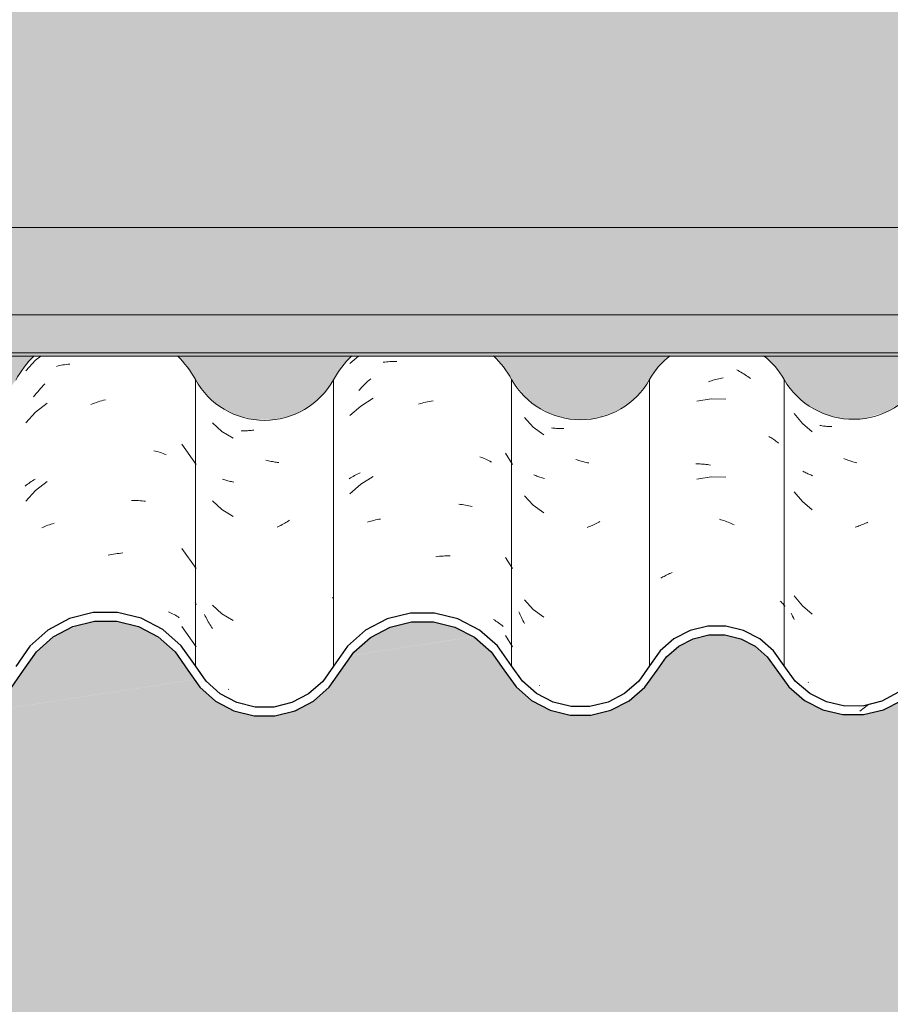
# Model space of a CAD drawing. Header units: metres. Extents: x 9.7 to 43.6, y -0.5 to 5.6.
# Tile 52 of 154: x 14.774 to 15.277, y 3.214 to 3.784. Entities that reach past the tile are written whole.
import ezdxf

# ---------------------------------------------------------------- set-up
doc = ezdxf.new("R2010")
doc.units = ezdxf.units.M
for name, color, linetype, lineweight in [('A-GLAZ-CWMG', 7, 'Continuous', 5), ('A-ROOF-OTLN', 7, 'Continuous', 5), ('A-ROOF-PATT', 7, 'Continuous', 5), ('A-WALL-PATT', 7, 'Continuous', 5), ('I-WALL', 7, 'Continuous', 5)]:
    doc.layers.add(name, color=color, linetype=linetype, lineweight=lineweight)

# ---------------------------------------------------------------- blocks, each defined once
blk = doc.blocks.new('FP_71-A')
at = {"layer": 'A-GLAZ-CWMG', "color": 9, "true_color": 0xc0c0c0}
for p, q in [((14.78571, 3.58917), (14.78276, 3.58682)), ((14.78276, 3.58682), (14.77699, 3.58071)), ((14.79477, 3.58326), (14.79571, 3.58349)), ((14.79571, 3.58349), (14.79665, 3.5837)), ((14.79665, 3.5837), (14.7976, 3.58389)), ((14.7976, 3.58389), (14.79856, 3.58406)), ((14.79856, 3.58406), (14.79952, 3.58422)), ((14.79952, 3.58422), (14.8005, 3.58436)), ((14.8005, 3.58436), (14.80148, 3.58448)), ((14.80148, 3.58448), (14.80246, 3.58459)), ((14.78636, 3.5713), (14.7872, 3.57221)), ((14.7872, 3.57221), (14.78805, 3.57311)), ((14.7816, 3.56554), (14.78237, 3.56653)), ((14.78237, 3.56653), (14.78314, 3.56751)), ((14.78314, 3.56751), (14.78393, 3.56848)), ((14.78393, 3.56848), (14.78473, 3.56944)), ((14.78473, 3.56944), (14.78554, 3.57038)), ((14.78554, 3.57038), (14.78636, 3.5713)), ((14.78935, 3.56192), (14.78276, 3.55668)), ((14.81469, 3.56119), (14.81574, 3.5616)), ((14.81574, 3.5616), (14.81679, 3.56199)), ((14.81679, 3.56199), (14.81784, 3.56237)), ((14.81784, 3.56237), (14.8189, 3.56272)), ((14.8189, 3.56272), (14.81995, 3.56306)), ((14.81995, 3.56306), (14.82101, 3.56338)), ((14.82101, 3.56338), (14.82207, 3.56368)), ((14.82207, 3.56368), (14.82312, 3.56396)), ((14.78276, 3.55668), (14.77699, 3.55056)), ((14.87573, 3.52654), (14.86734, 3.53819)), ((14.8511, 3.53444), (14.85203, 3.53421)), ((14.85203, 3.53421), (14.85295, 3.53397)), ((14.85295, 3.53397), (14.85387, 3.53371)), ((14.85387, 3.53371), (14.85477, 3.53344)), ((14.85477, 3.53344), (14.85566, 3.53315)), ((14.85566, 3.53315), (14.85655, 3.53284)), ((14.85655, 3.53284), (14.85742, 3.53252)), ((14.85742, 3.53252), (14.85828, 3.53218)), ((14.77734, 3.51452), (14.77802, 3.51505)), ((14.77802, 3.51505), (14.77872, 3.51557)), ((14.77872, 3.51557), (14.77942, 3.51608)), ((14.77942, 3.51608), (14.78015, 3.51658)), ((14.78015, 3.51658), (14.78088, 3.51706)), ((14.78088, 3.51706), (14.78163, 3.51753)), ((14.78163, 3.51753), (14.78239, 3.51799)), ((14.78935, 3.51671), (14.78276, 3.51146)), ((14.77668, 3.51398), (14.77734, 3.51452)), ((14.78276, 3.51146), (14.77699, 3.50535)), ((14.83831, 3.50569), (14.83933, 3.50569)), ((14.83933, 3.50569), (14.84035, 3.50567)), ((14.84035, 3.50567), (14.84136, 3.50563)), ((14.84136, 3.50563), (14.84236, 3.50558)), ((14.84236, 3.50558), (14.84336, 3.5055)), ((14.84336, 3.5055), (14.84436, 3.50541)), ((14.84436, 3.50541), (14.84534, 3.5053)), ((14.84534, 3.5053), (14.84632, 3.50518)), ((14.79247, 3.4922), (14.79338, 3.49247)), ((14.78639, 3.48991), (14.78722, 3.49029)), ((14.78722, 3.49029), (14.78807, 3.49064)), ((14.78807, 3.49064), (14.78893, 3.49099)), ((14.78893, 3.49099), (14.7898, 3.49131)), ((14.7898, 3.49131), (14.79068, 3.49162)), ((14.79068, 3.49162), (14.79157, 3.49192)), ((14.79157, 3.49192), (14.79247, 3.4922)), ((14.83105, 3.47506), (14.8321, 3.47519)), ((14.8321, 3.47519), (14.83314, 3.47529)), ((14.87573, 3.46626), (14.86734, 3.4779)), ((14.82472, 3.47393), (14.82578, 3.47416)), ((14.82578, 3.47416), (14.82684, 3.47438)), ((14.82684, 3.47438), (14.82789, 3.47458)), ((14.82789, 3.47458), (14.82895, 3.47476)), ((14.82895, 3.47476), (14.83, 3.47492)), ((14.83, 3.47492), (14.83105, 3.47506)), ((14.87512, 3.44675), (14.87543, 3.44605)), ((14.85957, 3.44122), (14.8604, 3.44084)), ((14.87543, 3.44605), (14.87573, 3.44535)), ((14.8604, 3.44084), (14.86122, 3.44045)), ((14.86122, 3.44045), (14.86203, 3.44005)), ((14.86203, 3.44005), (14.86283, 3.43963)), ((14.86283, 3.43963), (14.86362, 3.4392)), ((14.86362, 3.4392), (14.86439, 3.43876)), ((14.86439, 3.43876), (14.86515, 3.4383)), ((14.86515, 3.4383), (14.8659, 3.43783)), ((14.87573, 3.42104), (14.86734, 3.43269))]:
    blk.add_line(p, q, dxfattribs=at)
blk = doc.blocks.new('FP_72-A')
at = {"layer": 'A-GLAZ-CWMG', "color": 9, "true_color": 0xc0c0c0}
for p, q in [((14.88506, 3.55062), (14.89059, 3.54561)), ((14.89059, 3.54561), (14.89697, 3.54169)), ((14.9024, 3.546), (14.90169, 3.54603)), ((14.90311, 3.54599), (14.9024, 3.546)), ((14.90383, 3.54599), (14.90311, 3.54599)), ((14.90456, 3.546), (14.90383, 3.54599)), ((14.90528, 3.54603), (14.90456, 3.546)), ((14.90601, 3.54607), (14.90528, 3.54603)), ((14.90675, 3.54613), (14.90601, 3.54607)), ((14.90748, 3.54619), (14.90675, 3.54613)), ((14.90822, 3.54627), (14.90748, 3.54619)), ((14.90897, 3.54637), (14.90822, 3.54627)), ((14.91677, 3.52875), (14.91602, 3.52894)), ((14.91753, 3.52857), (14.91677, 3.52875)), ((14.91828, 3.5284), (14.91753, 3.52857)), ((14.91902, 3.52825), (14.91828, 3.5284)), ((14.91977, 3.52811), (14.91902, 3.52825)), ((14.92052, 3.52799), (14.91977, 3.52811)), ((14.92126, 3.52788), (14.92052, 3.52799)), ((14.922, 3.52778), (14.92126, 3.52788)), ((14.92274, 3.52769), (14.922, 3.52778)), ((14.92348, 3.52762), (14.92274, 3.52769)), ((14.89156, 3.51781), (14.89095, 3.51803)), ((14.89217, 3.51759), (14.89156, 3.51781)), ((14.8928, 3.5174), (14.89217, 3.51759)), ((14.89343, 3.51721), (14.8928, 3.5174)), ((14.89407, 3.51703), (14.89343, 3.51721)), ((14.89471, 3.51687), (14.89407, 3.51703)), ((14.89537, 3.51671), (14.89471, 3.51687)), ((14.89602, 3.51657), (14.89537, 3.51671)), ((14.89669, 3.51644), (14.89602, 3.51657)), ((14.89736, 3.51633), (14.89669, 3.51644)), ((14.88506, 3.50541), (14.89059, 3.5004)), ((14.89059, 3.5004), (14.89697, 3.49647)), ((14.92691, 3.4925), (14.92618, 3.49208)), ((14.92762, 3.49293), (14.92691, 3.4925)), ((14.92834, 3.49338), (14.92762, 3.49293)), ((14.92905, 3.49384), (14.92834, 3.49338)), ((14.92975, 3.49432), (14.92905, 3.49384)), ((14.92326, 3.49052), (14.92252, 3.49017)), ((14.924, 3.49089), (14.92326, 3.49052)), ((14.92473, 3.49127), (14.924, 3.49089)), ((14.92546, 3.49167), (14.92473, 3.49127)), ((14.92618, 3.49208), (14.92546, 3.49167)), ((14.88506, 3.44512), (14.89059, 3.44011)), ((14.88095, 3.43877), (14.88055, 3.43962)), ((14.88136, 3.43794), (14.88095, 3.43877)), ((14.88179, 3.43711), (14.88136, 3.43794)), ((14.88222, 3.43628), (14.88179, 3.43711)), ((14.88267, 3.43547), (14.88222, 3.43628)), ((14.88312, 3.43467), (14.88267, 3.43547)), ((14.89059, 3.44011), (14.89697, 3.43619)), ((14.88359, 3.43387), (14.88312, 3.43467)), ((14.88407, 3.43308), (14.88359, 3.43387)), ((14.88456, 3.4323), (14.88407, 3.43308)), ((14.88506, 3.43153), (14.88456, 3.4323)), ((14.89448, 3.39635), (14.89411, 3.39645))]:
    blk.add_line(p, q, dxfattribs=at)
blk = doc.blocks.new('FP_73-A')
at = {"layer": 'A-GLAZ-CWMG', "color": 9, "true_color": 0xc0c0c0}
for p, q in [((14.96953, 3.58917), (14.96459, 3.58489)), ((14.98379, 3.58559), (14.98477, 3.58571)), ((14.98477, 3.58571), (14.98575, 3.58582)), ((14.98575, 3.58582), (14.98675, 3.58592)), ((14.98675, 3.58592), (14.98774, 3.58599)), ((14.98774, 3.58599), (14.98875, 3.58605)), ((14.98875, 3.58605), (14.98976, 3.58609)), ((14.98976, 3.58609), (14.99078, 3.58611)), ((14.99078, 3.58611), (14.9918, 3.58611)), ((14.97222, 3.57194), (14.97309, 3.57281)), ((14.97309, 3.57281), (14.97397, 3.57366)), ((14.97397, 3.57366), (14.97485, 3.5745)), ((14.97485, 3.5745), (14.97575, 3.57533)), ((14.97575, 3.57533), (14.97666, 3.57613)), ((14.96969, 3.56924), (14.97053, 3.57015)), ((14.97053, 3.57015), (14.97137, 3.57105)), ((14.97137, 3.57105), (14.97222, 3.57194)), ((14.97805, 3.56481), (14.97095, 3.56025)), ((15.00429, 3.56143), (15.00534, 3.56174)), ((15.00534, 3.56174), (15.0064, 3.56202)), ((15.0064, 3.56202), (15.00746, 3.56229)), ((15.00746, 3.56229), (15.00852, 3.56253)), ((15.00852, 3.56253), (15.00958, 3.56276)), ((15.00958, 3.56276), (15.01063, 3.56297)), ((15.01063, 3.56297), (15.01169, 3.56316)), ((15.01169, 3.56316), (15.01274, 3.56333)), ((14.97095, 3.56025), (14.96459, 3.55475)), ((15.05872, 3.52654), (15.0546, 3.53297)), ((15.03982, 3.5309), (15.04069, 3.53057)), ((15.04069, 3.53057), (15.04156, 3.53023)), ((15.04156, 3.53023), (15.04241, 3.52988)), ((15.04241, 3.52988), (15.04325, 3.52951)), ((15.04325, 3.52951), (15.04407, 3.52913)), ((15.04407, 3.52913), (15.04489, 3.52873)), ((15.04489, 3.52873), (15.04569, 3.52832)), ((15.04569, 3.52832), (15.04648, 3.52789)), ((14.96809, 3.52043), (14.9689, 3.52083)), ((14.9689, 3.52083), (14.96972, 3.52122)), ((14.96972, 3.52122), (14.97056, 3.5216)), ((14.96424, 3.51819), (14.96498, 3.51867)), ((14.97095, 3.51504), (14.96459, 3.50953)), ((14.96498, 3.51867), (14.96574, 3.51913)), ((14.96574, 3.51913), (14.96651, 3.51957)), ((14.96651, 3.51957), (14.9673, 3.52001)), ((14.9673, 3.52001), (14.96809, 3.52043)), ((14.97805, 3.5196), (14.97095, 3.51504)), ((15.02764, 3.50348), (15.02862, 3.50337)), ((15.02862, 3.50337), (15.0296, 3.50325)), ((15.0296, 3.50325), (15.03057, 3.5031)), ((15.03057, 3.5031), (15.03154, 3.50294)), ((15.03154, 3.50294), (15.0325, 3.50276)), ((15.0325, 3.50276), (15.03344, 3.50257)), ((15.03344, 3.50257), (15.03438, 3.50236)), ((15.03438, 3.50236), (15.03532, 3.50213)), ((14.97488, 3.49311), (14.97578, 3.4934)), ((14.97578, 3.4934), (14.97669, 3.49367)), ((14.97669, 3.49367), (14.9776, 3.49392)), ((14.9776, 3.49392), (14.97853, 3.49415)), ((14.97853, 3.49415), (14.97946, 3.49437)), ((14.97946, 3.49437), (14.98041, 3.49458)), ((14.98041, 3.49458), (14.98136, 3.49476)), ((14.98136, 3.49476), (14.98232, 3.49493)), ((15.01433, 3.47313), (15.01538, 3.47325)), ((15.01538, 3.47325), (15.01642, 3.47336)), ((15.01642, 3.47336), (15.01746, 3.47345)), ((15.01746, 3.47345), (15.0185, 3.47352)), ((15.0185, 3.47352), (15.01954, 3.47357)), ((15.01954, 3.47357), (15.02057, 3.47361)), ((15.02057, 3.47361), (15.0216, 3.47362)), ((15.0216, 3.47362), (15.02262, 3.47362)), ((15.05872, 3.46626), (15.0546, 3.47268)), ((14.95462, 3.44914), (14.95507, 3.4497)), ((15.04765, 3.4368), (15.04841, 3.43634)), ((15.04841, 3.43634), (15.04916, 3.43586)), ((15.04916, 3.43586), (15.04989, 3.43538)), ((15.04989, 3.43538), (15.05061, 3.43488)), ((15.05061, 3.43488), (15.05131, 3.43436)), ((15.05131, 3.43436), (15.052, 3.43384)), ((15.052, 3.43384), (15.05268, 3.4333)), ((15.05268, 3.4333), (15.05334, 3.43276)), ((15.05872, 3.42105), (15.0546, 3.42747))]:
    blk.add_line(p, q, dxfattribs=at)
blk = doc.blocks.new('FP_74-A')
at = {"layer": 'A-GLAZ-CWMG', "color": 9, "true_color": 0xc0c0c0}
for p, q in [((15.06566, 3.55361), (15.07075, 3.54815)), ((15.07075, 3.54815), (15.07676, 3.54371)), ((15.08199, 3.54757), (15.0813, 3.54765)), ((15.08268, 3.5475), (15.08199, 3.54757)), ((15.08338, 3.54744), (15.08268, 3.5475)), ((15.08408, 3.54739), (15.08338, 3.54744)), ((15.08479, 3.54736), (15.08408, 3.54739)), ((15.0855, 3.54734), (15.08479, 3.54736)), ((15.08622, 3.54733), (15.0855, 3.54734)), ((15.08694, 3.54734), (15.08622, 3.54733)), ((15.08767, 3.54735), (15.08694, 3.54734)), ((15.0884, 3.54739), (15.08767, 3.54735)), ((15.09614, 3.5291), (15.09539, 3.52936)), ((15.09689, 3.52885), (15.09614, 3.5291)), ((15.09764, 3.52862), (15.09689, 3.52885)), ((15.0984, 3.52841), (15.09764, 3.52862)), ((15.09915, 3.5282), (15.0984, 3.52841)), ((15.0999, 3.52801), (15.09915, 3.5282)), ((15.10065, 3.52784), (15.0999, 3.52801)), ((15.1014, 3.52767), (15.10065, 3.52784)), ((15.10215, 3.52752), (15.1014, 3.52767)), ((15.1029, 3.52739), (15.10215, 3.52752)), ((15.07165, 3.52027), (15.07108, 3.52054)), ((15.07223, 3.52001), (15.07165, 3.52027)), ((15.07281, 3.51976), (15.07223, 3.52001)), ((15.07341, 3.51952), (15.07281, 3.51976)), ((15.07401, 3.51929), (15.07341, 3.51952)), ((15.07462, 3.51907), (15.07401, 3.51929)), ((15.07524, 3.51887), (15.07462, 3.51907)), ((15.07587, 3.51867), (15.07524, 3.51887)), ((15.0765, 3.51849), (15.07587, 3.51867)), ((15.07714, 3.51831), (15.0765, 3.51849)), ((15.06566, 3.5084), (15.07075, 3.50294)), ((15.07075, 3.50294), (15.07676, 3.4985)), ((15.10712, 3.49234), (15.10639, 3.49196)), ((15.10785, 3.49272), (15.10712, 3.49234)), ((15.10858, 3.49312), (15.10785, 3.49272)), ((15.10931, 3.49353), (15.10858, 3.49312)), ((15.10267, 3.49031), (15.10193, 3.49001)), ((15.10342, 3.49061), (15.10267, 3.49031)), ((15.10417, 3.49093), (15.10342, 3.49061)), ((15.10491, 3.49126), (15.10417, 3.49093)), ((15.10565, 3.49161), (15.10491, 3.49126)), ((15.10639, 3.49196), (15.10565, 3.49161)), ((15.06566, 3.44811), (15.07075, 3.44265)), ((15.0627, 3.44043), (15.06232, 3.44131)), ((15.07075, 3.44265), (15.07676, 3.43821)), ((15.06308, 3.43957), (15.0627, 3.44043)), ((15.06348, 3.43871), (15.06308, 3.43957)), ((15.06389, 3.43785), (15.06348, 3.43871)), ((15.06432, 3.43701), (15.06389, 3.43785)), ((15.06475, 3.43617), (15.06432, 3.43701)), ((15.0652, 3.43534), (15.06475, 3.43617)), ((15.06566, 3.43452), (15.0652, 3.43534)), ((15.07441, 3.39858), (15.07419, 3.39865))]:
    blk.add_line(p, q, dxfattribs=at)
blk = doc.blocks.new('FP_75-A')
at = {"layer": 'A-GLAZ-CWMG', "color": 9, "true_color": 0xc0c0c0}
for p, q in [((15.18848, 3.58121), (15.1893, 3.58077)), ((15.1893, 3.58077), (15.19011, 3.58032)), ((15.19011, 3.58032), (15.19092, 3.57985)), ((15.19092, 3.57985), (15.19172, 3.57937)), ((15.19172, 3.57937), (15.19252, 3.57887)), ((15.19252, 3.57887), (15.19332, 3.57836)), ((15.19332, 3.57836), (15.19411, 3.57783)), ((15.19411, 3.57783), (15.19489, 3.57729)), ((15.17212, 3.57434), (15.17296, 3.57464)), ((15.17296, 3.57464), (15.17381, 3.57492)), ((15.17381, 3.57492), (15.17466, 3.57519)), ((15.17466, 3.57519), (15.17551, 3.57544)), ((15.17551, 3.57544), (15.17636, 3.57568)), ((15.17636, 3.57568), (15.1772, 3.5759)), ((15.1772, 3.5759), (15.17805, 3.5761)), ((15.17805, 3.5761), (15.1789, 3.57629)), ((15.1789, 3.57629), (15.17975, 3.57646)), ((15.17975, 3.57646), (15.1806, 3.57662)), ((15.19489, 3.57729), (15.19567, 3.57674)), ((15.19567, 3.57674), (15.19644, 3.57617)), ((15.17372, 3.56454), (15.16535, 3.56314)), ((15.18219, 3.56436), (15.17372, 3.56454)), ((15.20696, 3.54273), (15.20759, 3.54238)), ((15.20759, 3.54238), (15.20821, 3.54202)), ((15.20821, 3.54202), (15.20882, 3.54164)), ((15.20882, 3.54164), (15.20941, 3.54126)), ((15.20941, 3.54126), (15.21, 3.54087)), ((15.21, 3.54087), (15.21057, 3.54046)), ((15.21057, 3.54046), (15.21113, 3.54005)), ((15.21113, 3.54005), (15.21168, 3.53962)), ((15.21168, 3.53962), (15.21221, 3.53918)), ((15.21221, 3.53918), (15.21273, 3.53874)), ((15.16487, 3.52681), (15.16569, 3.52681)), ((15.16569, 3.52681), (15.16651, 3.5268)), ((15.16651, 3.5268), (15.16734, 3.52677)), ((15.16734, 3.52677), (15.16817, 3.52673)), ((15.16817, 3.52673), (15.16901, 3.52667)), ((15.16901, 3.52667), (15.16984, 3.5266)), ((15.16984, 3.5266), (15.17068, 3.52651)), ((15.17068, 3.52651), (15.17153, 3.5264)), ((15.17153, 3.5264), (15.17237, 3.52628)), ((15.17237, 3.52628), (15.17322, 3.52614)), ((15.17372, 3.51932), (15.16535, 3.51793)), ((15.18219, 3.51914), (15.17372, 3.51932)), ((15.17851, 3.49479), (15.17936, 3.49454)), ((15.17936, 3.49454), (15.1802, 3.49427)), ((15.1802, 3.49427), (15.18105, 3.49399)), ((15.18105, 3.49399), (15.1819, 3.49369)), ((15.1819, 3.49369), (15.18274, 3.49337)), ((15.18274, 3.49337), (15.18358, 3.49304)), ((15.18358, 3.49304), (15.18442, 3.4927)), ((15.18442, 3.4927), (15.18526, 3.49234)), ((15.18526, 3.49234), (15.18609, 3.49196)), ((15.18609, 3.49196), (15.18692, 3.49157)), ((15.15034, 3.46365), (15.15103, 3.46393)), ((15.14459, 3.46063), (15.14519, 3.46101)), ((15.14519, 3.46101), (15.1458, 3.46138)), ((15.1458, 3.46138), (15.14642, 3.46174)), ((15.14642, 3.46174), (15.14704, 3.46209)), ((15.14704, 3.46209), (15.14768, 3.46243)), ((15.14768, 3.46243), (15.14833, 3.46275)), ((15.14833, 3.46275), (15.14899, 3.46307)), ((15.14899, 3.46307), (15.14966, 3.46337)), ((15.14966, 3.46337), (15.15034, 3.46365)), ((15.21369, 3.44744), (15.21418, 3.44696)), ((15.21418, 3.44696), (15.21466, 3.44647)), ((15.21466, 3.44647), (15.21513, 3.44597)), ((15.21513, 3.44597), (15.21558, 3.44546)), ((15.21558, 3.44546), (15.21602, 3.44495)), ((15.21602, 3.44495), (15.21644, 3.44442))]:
    blk.add_line(p, q, dxfattribs=at)
blk = doc.blocks.new('FP_76-A')
at = {"layer": 'A-GLAZ-CWMG', "color": 9, "true_color": 0xc0c0c0}
for p, q in [((15.22173, 3.55596), (15.22648, 3.55021)), ((15.22648, 3.55021), (15.23221, 3.5454)), ((15.23726, 3.54895), (15.23659, 3.54907)), ((15.23793, 3.54883), (15.23726, 3.54895)), ((15.23861, 3.54873), (15.23793, 3.54883)), ((15.2393, 3.54864), (15.23861, 3.54873)), ((15.23999, 3.54856), (15.2393, 3.54864)), ((15.24069, 3.5485), (15.23999, 3.54856)), ((15.24139, 3.54844), (15.24069, 3.5485)), ((15.2421, 3.5484), (15.24139, 3.54844)), ((15.24281, 3.54838), (15.2421, 3.5484)), ((15.24353, 3.54836), (15.24281, 3.54838)), ((15.25119, 3.52959), (15.25044, 3.52989)), ((15.25194, 3.52929), (15.25119, 3.52959)), ((15.25268, 3.52901), (15.25194, 3.52929)), ((15.25344, 3.52875), (15.25268, 3.52901)), ((15.25419, 3.5285), (15.25344, 3.52875)), ((15.25494, 3.52826), (15.25419, 3.5285)), ((15.25569, 3.52803), (15.25494, 3.52826)), ((15.25644, 3.52782), (15.25569, 3.52803)), ((15.2572, 3.52762), (15.25644, 3.52782)), ((15.25795, 3.52744), (15.2572, 3.52762)), ((15.22733, 3.52227), (15.22679, 3.52258)), ((15.22788, 3.52198), (15.22733, 3.52227)), ((15.22843, 3.52169), (15.22788, 3.52198)), ((15.229, 3.52142), (15.22843, 3.52169)), ((15.22958, 3.52115), (15.229, 3.52142)), ((15.23016, 3.5209), (15.22958, 3.52115)), ((15.23075, 3.52065), (15.23016, 3.5209)), ((15.23135, 3.52042), (15.23075, 3.52065)), ((15.23196, 3.5202), (15.23135, 3.52042)), ((15.23258, 3.51999), (15.23196, 3.5202)), ((15.22173, 3.51075), (15.22648, 3.50499)), ((15.22648, 3.50499), (15.23221, 3.50019)), ((15.26296, 3.49245), (15.26221, 3.49211)), ((15.2637, 3.4928), (15.26296, 3.49245)), ((15.26443, 3.49316), (15.2637, 3.4928)), ((15.25772, 3.49037), (15.25697, 3.49013)), ((15.25848, 3.49063), (15.25772, 3.49037)), ((15.25923, 3.4909), (15.25848, 3.49063)), ((15.25998, 3.49118), (15.25923, 3.4909)), ((15.26072, 3.49148), (15.25998, 3.49118)), ((15.26147, 3.49179), (15.26072, 3.49148)), ((15.26221, 3.49211), (15.26147, 3.49179)), ((15.22173, 3.45046), (15.22648, 3.44471)), ((15.22648, 3.44471), (15.23221, 3.43991)), ((15.22042, 3.43961), (15.22002, 3.44053)), ((15.22084, 3.43869), (15.22042, 3.43961)), ((15.22128, 3.43777), (15.22084, 3.43869)), ((15.22173, 3.43687), (15.22128, 3.43777)), ((15.22995, 3.40041), (15.22987, 3.40045))]:
    blk.add_line(p, q, dxfattribs=at)
blk = doc.blocks.new('Rectangular Mullion - Telha Fibrocimento - Ondulada-1908999-A')
at = {"layer": 'A-GLAZ-CWMG', "true_color": 0x808080}
h = blk.add_hatch(dxfattribs=at)
h.set_pattern_fill('FP_5', color=8, style=0, pattern_type=2)
h.set_pattern_definition([(50, (13.933, 2.53), (0.364365, -0.031877), [0.0381, -0.4191]), (355, (13.933, 2.53), (-0.070485, 0.38212), [0.03048, -0.33528]), (100.45, (13.963, 2.527), (0.293886, 0.35023), [0.03238, -0.35618]), (46.184, (13.933, 2.632), (0.54216, -0.08408), [0.05715, -0.62865]), (96.636, (13.978, 2.625), (0.4748, 0.49485), [0.04857, -0.53427]), (351.184, (13.933, 2.632), (0.47481, 0.49485), [0.04572, -0.50292]), (21, (13.984, 2.606), (0.303226, -0.20453), [0.0381, -0.4191]), (326, (13.984, 2.606), (0.12361, 0.36838), [0.03048, -0.33528]), (71.45, (14.009, 2.589), (0.42683, 0.16384), [0.03238, -0.35618]), (37.5, (13.933, 2.53), (0.006181, 0.169108), [0.01676, -0.31445, 0.01676, -0.3236, -0.33655]), (37.5, (13.933, 2.53), (0.006181, 0.169108), [-0.67158, 0.01676, -0.31979]), (7.5, (13.933, 2.53), (0.133641, 0.200358), [0.01676, -0.17729, 0.01676, -0.30683, -0.12827]), (7.5, (13.933, 2.53), (0.133641, 0.200358), [-0.51765, 0.01676, -0.11151]), (327.5, (13.819, 2.53), (0.271182, -0.011461), [0.01676, -0.11024, 0.01676, -0.37948, -0.52578]), (327.5, (13.819, 2.53), (0.271182, -0.011461), [-0.52324, 0.01676, -0.50902]), (317.5, (13.769, 2.53), (0.296258, 0.05085), [0.01676, -0.14834, 0.01676, -0.24638, -0.37338]), (317.5, (13.769, 2.53), (0.296258, 0.05085), [-0.42824, 0.01676, -0.35662])])
h.paths.add_polyline_path([(14.53605, 3.3793), (14.54899, 3.37966), (14.56026, 3.38267), (14.57105, 3.38865), (14.58136, 3.39898), (14.59454, 3.41886), (14.60489, 3.42818), (14.6167, 3.43454), (14.62991, 3.43789), (14.64417, 3.43777), (14.65811, 3.43394), (14.66993, 3.42726), (14.679, 3.41911), (14.69357, 3.39764), (14.7045, 3.38848), (14.71512, 3.38331), (14.72567, 3.38078), (14.73939, 3.38128), (14.74901, 3.38364), (14.76026, 3.38974), (14.76913, 3.39778), (14.7834, 3.41827), (14.79292, 3.42667), (14.80435, 3.43267), (14.81687, 3.43576), (14.83017, 3.43566), (14.84388, 3.43185), (14.85531, 3.42529), (14.86466, 3.41639), (14.87895, 3.39657), (14.88844, 3.38877), (14.89921, 3.3836), (14.90972, 3.38114), (14.92119, 3.38113), (14.93286, 3.38399), (14.94353, 3.38957), (14.95259, 3.39754), (14.96691, 3.41797), (14.97653, 3.42643), (14.98785, 3.43236), (15.00023, 3.43542), (15.01361, 3.43529), (15.02717, 3.4315), (15.03721, 3.42612), (15.0476, 3.41639), (15.06074, 3.39781), (15.07141, 3.38904), (15.08226, 3.38389), (15.09274, 3.38148), (15.10401, 3.38145), (15.11634, 3.38462), (15.1263, 3.38977), (15.13539, 3.39764), (15.14923, 3.41639), (15.1559, 3.42187), (15.16322, 3.42568), (15.17232, 3.4279), (15.18225, 3.42776), (15.19247, 3.42479), (15.19909, 3.42135), (15.20617, 3.41516), (15.21864, 3.39775), (15.22936, 3.38913), (15.24046, 3.38402), (15.25109, 3.38174), (15.26197, 3.38178), (15.27459, 3.38516), (15.28399, 3.38997), (15.29306, 3.39775), (15.3001, 3.40746), (15.29643, 3.4112), (15.29025, 3.40214), (15.28212, 3.3948), (15.27252, 3.38961), (15.2618, 3.38685), (15.2499, 3.38696), (15.23833, 3.3902), (15.23071, 3.39403), (15.22238, 3.40112), (15.2098, 3.41863), (15.20183, 3.42557), (15.19247, 3.43043), (15.18167, 3.43293), (15.17174, 3.43293), (15.16151, 3.43043), (15.15216, 3.42557), (15.14419, 3.41863), (15.13177, 3.40113), (15.1236, 3.39402), (15.11401, 3.38904), (15.10353, 3.38648), (15.09204, 3.38666), (15.08042, 3.39), (15.07267, 3.39402), (15.0645, 3.40113), (15.05012, 3.42147), (15.03957, 3.4307), (15.02537, 3.43759), (15.01297, 3.44046), (14.99764, 3.43995), (14.98611, 3.4371), (14.97373, 3.43062), (14.9632, 3.42136), (14.94888, 3.40092), (14.9407, 3.39374), (14.93108, 3.38872), (14.91851, 3.38615), (14.90917, 3.3863), (14.89761, 3.38961), (14.8896, 3.39382), (14.88014, 3.40291), (14.86706, 3.42162), (14.85641, 3.43096), (14.84227, 3.43787), (14.82975, 3.44081), (14.81607, 3.44075), (14.80239, 3.43732), (14.7899, 3.43071), (14.77932, 3.42128), (14.76499, 3.4006), (14.75569, 3.39279), (14.74712, 3.38832), (14.73655, 3.38576), (14.72567, 3.38581), (14.71324, 3.38949), (14.7055, 3.39362), (14.69652, 3.40218), (14.68113, 3.42393), (14.67128, 3.43268), (14.6564, 3.43998), (14.64156, 3.44303), (14.62772, 3.44266), (14.61189, 3.43778), (14.60026, 3.43108), (14.58836, 3.41886), (14.57923, 3.40459), (14.5748, 3.39852), (14.56631, 3.39139), (14.55637, 3.38651), (14.54558, 3.38417), (14.53276, 3.38501), (14.52287, 3.38809), (14.51428, 3.39298), (14.50501, 3.40253), (14.49549, 3.41639), (14.49059, 3.42209), (14.48075, 3.42984), (14.47012, 3.43503), (14.45817, 3.43789), (14.44374, 3.43755), (14.43251, 3.43486), (14.42088, 3.42897), (14.4107, 3.42025), (14.3956, 3.40069), (14.38406, 3.39279), (14.37498, 3.38913), (14.3632, 3.38761), (14.35025, 3.3896), (14.34037, 3.39358), (14.32959, 3.40217), (14.31473, 3.42047), (14.30174, 3.42927), (14.29135, 3.43338), (14.27801, 3.43497), (14.27494, 3.43454), (14.27494, 3.42948), (14.27894, 3.4299), (14.29135, 3.42807), (14.30346, 3.42261), (14.3117, 3.41639), (14.32891, 3.39589), (14.33803, 3.38914), (14.35141, 3.38409), (14.36461, 3.38275), (14.37634, 3.38429), (14.38854, 3.38924), (14.39913, 3.39713), (14.41862, 3.42053), (14.4239, 3.42495), (14.4347, 3.43031), (14.44643, 3.43297), (14.45846, 3.43278), (14.47159, 3.42897), (14.48246, 3.42254), (14.49066, 3.41474), (14.50378, 3.3959), (14.51476, 3.38689), (14.52406, 3.38211), (14.5329, 3.38004)])
at = {"layer": 'A-GLAZ-CWMG'}
for p, q in [((14.87522, 3.40999), (14.87522, 3.57566)), ((14.95514, 3.40986), (14.95514, 3.57553)), ((15.05821, 3.40999), (15.05821, 3.57566)), ((15.13806, 3.40999), (15.13806, 3.57566)), ((15.21593, 3.40999), (15.21593, 3.57566))]:
    blk.add_line(p, q, dxfattribs=at)
at = {"layer": 'A-GLAZ-CWMG', "lineweight": 25, "flags": 128}
for points in [[(14.87522, 3.40999), (14.86706, 3.42162), (14.85641, 3.43096), (14.84388, 3.43748), (14.83017, 3.44081), (14.81607, 3.44075), (14.80239, 3.43732), (14.7899, 3.43071), (14.77932, 3.42128), (14.77125, 3.4096)], [(14.77579, 3.40746), (14.78321, 3.4181), (14.79292, 3.42667), (14.80435, 3.43267), (14.81687, 3.43576), (14.82975, 3.43577), (14.84227, 3.43269), (14.85371, 3.42671), (14.86342, 3.41815), (14.87086, 3.40751)], [(15.05821, 3.40999), (15.05012, 3.42147), (15.03957, 3.4307), (15.02717, 3.43715), (15.01361, 3.44046), (14.99966, 3.44044), (14.98611, 3.4371), (14.97373, 3.43062), (14.9632, 3.42136), (14.95514, 3.40986)], [(14.95954, 3.40746), (14.96691, 3.41797), (14.97653, 3.42643), (14.98785, 3.43236), (15.00023, 3.43542), (15.01297, 3.43545), (15.02537, 3.43244), (15.03671, 3.42655), (15.04636, 3.41813), (15.05378, 3.40765)], [(15.21593, 3.40999), (15.2098, 3.41863), (15.20183, 3.42557), (15.19247, 3.43043), (15.18225, 3.43293), (15.17174, 3.43293), (15.16151, 3.43043), (15.15216, 3.42557), (15.14419, 3.41863), (15.13806, 3.40999)], [(15.14239, 3.40746), (15.14782, 3.41516), (15.1549, 3.42135), (15.16322, 3.42568), (15.17232, 3.4279), (15.18167, 3.4279), (15.19077, 3.42568), (15.19909, 3.42135), (15.20617, 3.41516), (15.2116, 3.40746)], [(14.68671, 3.40775), (14.69357, 3.39764), (14.70262, 3.38949), (14.71334, 3.38376), (14.7251, 3.38079), (14.73722, 3.38075), (14.74901, 3.38364), (14.75976, 3.3893), (14.76886, 3.39739), (14.77579, 3.40746)], [(14.87086, 3.40751), (14.87779, 3.39759), (14.88684, 3.38961), (14.8975, 3.38402), (14.90917, 3.38114), (14.92119, 3.38113), (14.93286, 3.38399), (14.94353, 3.38957), (14.95259, 3.39754), (14.95954, 3.40746)], [(14.95514, 3.40986), (14.94888, 3.40092), (14.9407, 3.39374), (14.93108, 3.38872), (14.92055, 3.38614), (14.90972, 3.38616), (14.89921, 3.38877), (14.8896, 3.39382), (14.88145, 3.40103), (14.87522, 3.40999)], [(15.05378, 3.40765), (15.06074, 3.39781), (15.06978, 3.38989), (15.08042, 3.38434), (15.09204, 3.38148), (15.10401, 3.38145), (15.11564, 3.38427), (15.1263, 3.38977), (15.13539, 3.39764), (15.14239, 3.40746)], [(15.13806, 3.40999), (15.13177, 3.40113), (15.1236, 3.39402), (15.11401, 3.38904), (15.10353, 3.38648), (15.09274, 3.38648), (15.08226, 3.38904), (15.07267, 3.39402), (15.0645, 3.40113), (15.05821, 3.40999)], [(15.2116, 3.40746), (15.21864, 3.39775), (15.22772, 3.38997), (15.23833, 3.38453), (15.2499, 3.38174), (15.2618, 3.38174), (15.27338, 3.38453), (15.28399, 3.38997), (15.29306, 3.39775), (15.3001, 3.40746)], [(15.29643, 3.4112), (15.29025, 3.40214), (15.28212, 3.3948), (15.27252, 3.38961), (15.26197, 3.38686), (15.25109, 3.38669), (15.24046, 3.38913), (15.23071, 3.39403), (15.22238, 3.40112), (15.21593, 3.40999)]]:
    blk.add_lwpolyline(points, dxfattribs=at)
at = {"layer": 'A-GLAZ-CWMG'}
for centre, major_axis, start_param, end_param in [((14.82334, 3.54782), (0.05902, 0), 2.348581, 2.651943), ((14.82334, 3.54782), (0.05902, 0), 0.497168, 0.792534), ((15.00671, 3.54782), (0.05869, 0), 2.342959, 2.643944), ((15.00671, 3.54782), (0.05869, 0), 0.500225, 0.798474), ((15.17699, 3.55443), (0.04446, 0), 2.223993, 2.637678), ((15.17699, 3.55443), (0.04446, 0), 0.503915, 0.917599), ((14.91521, 3.59694), (0.04542, 0), 3.635147, 5.786308), ((15.09814, 3.59745), (0.0456, 0), 3.645908, 5.77887), ((15.25585, 3.59799), (0.04586, 0), 3.656214, 5.798286)]:
    blk.add_ellipse(centre, major_axis=major_axis, ratio=0.988936, start_param=start_param, end_param=end_param, dxfattribs=at)
for name in ['FP_71-A', 'FP_73-A', 'FP_75-A', 'FP_76-A', 'FP_72-A', 'FP_74-A']:
    blk.add_blockref(name, (0, 0), dxfattribs=at)

msp = doc.modelspace()

# ---------------------------------------------------------------- hatches: boundary and pattern name
at = {"layer": 'A-ROOF-PATT', "true_color": 0x919191}
for points in [[(15.45789, 3.66357), (15.62994, 3.66357), (15.62994, 3.67122), (15.47004, 3.67122), (15.47004, 3.66886), (15.47281, 3.66557), (14.27822, 3.66557), (14.27894, 3.66471), (14.27894, 3.66357), (15.3658, 3.66357)], [(15.41323, 3.61314), (15.62994, 3.61314), (15.62994, 3.66357), (14.27894, 3.66357), (14.27894, 3.61516), (14.42777, 3.61516), (14.42977, 3.61314), (15.40655, 3.61314)], [(15.62287, 3.59114), (15.62994, 3.59114), (15.62994, 3.61314), (14.42977, 3.61314), (14.42977, 3.59114), (15.51198, 3.59114)], [(15.5572, 3.58917), (15.62994, 3.58917), (15.62994, 3.59114), (14.42977, 3.59114), (14.43177, 3.58917), (15.55088, 3.58917)]]:
    msp.add_hatch(color=252, dxfattribs=at).paths.add_polyline_path(points)
at = {"layer": 'A-WALL-PATT', "true_color": 0xd6d6d6}
h = msp.add_hatch(color=254, dxfattribs=at)
h.paths.add_polyline_path([(11.39004, 2.86658), (11.95499, 2.9534), (11.95499, 3.57), (13.55499, 3.57), (13.55499, 3.19927), (14.11994, 3.28609), (14.11994, 4.72192), (14.08494, 4.72192), (14.08494, 4.74496), (12.75994, 4.74496), (12.75994, 4.72192), (12.72494, 4.72192), (12.72494, 4.74496), (11.42504, 4.74496), (11.42504, 4.72192), (11.39004, 4.72192), (11.39004, 2.89734)])
h.paths.add_polyline_path([(12.10499, 2.97645), (13.40499, 3.17622), (13.40499, 3.4), (12.10499, 3.4), (12.10499, 2.97721)])
h.paths.add_polyline_path([(14.30994, 3.31528), (14.73596, 3.38075), (14.7251, 3.38079), (14.71334, 3.38376), (14.70262, 3.38949), (14.6924, 3.39937), (14.679, 3.41911), (14.66882, 3.42826), (14.65676, 3.43465), (14.64156, 3.43793), (14.62796, 3.4374), (14.61637, 3.43436), (14.60467, 3.42807), (14.59454, 3.41886), (14.58011, 3.39707), (14.57105, 3.38865), (14.56026, 3.38267), (14.54781, 3.37948), (14.53454, 3.37966), (14.52287, 3.38272), (14.51298, 3.38785), (14.50309, 3.3969), (14.48936, 3.41639), (14.47872, 3.42515), (14.47012, 3.42976), (14.45817, 3.43279), (14.44516, 3.43268), (14.43251, 3.42922), (14.42365, 3.42475), (14.4133, 3.41539), (14.39913, 3.39713), (14.38854, 3.38924), (14.37498, 3.38411), (14.3632, 3.3826), (14.35025, 3.38424), (14.33803, 3.38914), (14.32697, 3.39754), (14.30994, 3.41781), (14.30994, 3.32201)])
h.paths.add_polyline_path([(14.73939, 3.38128), (14.87466, 3.40206), (14.86342, 3.41815), (14.85154, 3.42784), (14.84221, 3.4327), (14.82949, 3.43577), (14.81607, 3.43556), (14.80239, 3.43164), (14.79119, 3.42514), (14.78202, 3.41639), (14.76886, 3.39739), (14.75791, 3.38832), (14.74712, 3.38318)])
h.paths.add_polyline_path([(14.96555, 3.41603), (15.0361, 3.42687), (15.02537, 3.43244), (15.01297, 3.43545), (14.99966, 3.43528), (14.98611, 3.43145), (14.97653, 3.42643), (14.9658, 3.41639)])
h.paths.add_polyline_path([(15.3001, 3.46744), (15.30757, 3.46859), (15.30757, 3.51402), (15.3001, 3.51402), (15.3001, 3.46967)])
h.paths.add_polyline_path([(12.74247, 3.57049), (12.19737, 3.57049), (12.18633, 3.57343), (12.17995, 3.57779), (12.17499, 3.58495), (12.17496, 3.59905), (12.16858, 3.65396), (12.16283, 3.68646), (12.16252, 3.68798), (12.157, 3.74049), (12.13999, 3.76571), (12.12091, 3.93105), (12.09649, 3.95153), (12.05911, 4.22368), (12.04623, 4.23049), (12.04599, 4.24251), (12.04599, 4.28045), (12.04388, 4.31834), (11.99499, 4.31834), (11.99499, 4.34772), (12.0303, 4.36616), (12.03181, 4.36674), (12.03095, 4.36702), (12.03095, 4.36758), (12.06778, 4.3966), (12.07359, 4.41528), (12.62377, 4.53945), (12.63203, 4.54049), (12.63662, 4.53997), (12.63463, 4.53901), (12.65024, 4.53928), (12.66319, 4.53941), (12.66931, 4.54049), (12.69218, 4.53994), (12.69107, 4.53894), (12.71349, 4.53941), (12.73754, 4.5389), (12.73876, 4.54049), (12.77122, 4.54049), (12.773, 4.53892), (12.79652, 4.53941), (12.81919, 4.53941), (12.81781, 4.54049), (12.8426, 4.54049), (12.85029, 4.53896), (12.87106, 4.53916), (12.87535, 4.53952), (12.87336, 4.54049), (12.88032, 4.54049), (12.90072, 4.53634), (13.27045, 4.45288), (13.4364, 4.41528), (13.443, 4.39596), (13.47858, 4.36714), (13.47821, 4.36616), (13.48031, 4.36616), (13.51499, 4.34772), (13.51499, 4.31834), (13.4661, 4.31834), (13.46399, 4.28045), (13.46375, 4.23049), (13.45088, 4.22368), (13.41349, 3.95153), (13.38907, 3.93099), (13.3699, 3.76557), (13.35298, 3.74049), (13.34626, 3.68198), (13.34117, 3.65232), (13.33808, 3.62798), (13.33499, 3.59568), (13.33499, 3.58435), (13.32836, 3.57634), (13.32064, 3.57201), (13.31222, 3.57049), (12.74843, 3.57049)])
h.paths.add_polyline_path([(13.34031, 4.36616), (13.34137, 4.36699), (13.33999, 4.36699)])
h.paths.add_polyline_path([(12.03259, 4.36616), (12.0325, 4.36674), (12.03239, 4.36616)])
h.paths.add_polyline_path([(13.33309, 4.36699), (13.33176, 4.36687), (13.33207, 4.36616), (13.33283, 4.36678)])
h.paths.add_polyline_path([(13.33447, 4.36699), (13.33328, 4.36674), (13.33372, 4.36616), (13.33418, 4.36667)])
h.paths.add_polyline_path([(13.33537, 4.36616), (13.33537, 4.36699), (13.33488, 4.36661)])
h.paths.add_polyline_path([(13.33042, 4.36616), (13.33171, 4.36699), (13.32904, 4.36699), (13.33033, 4.36622)])
h.paths.add_polyline_path([(13.34689, 4.36699), (13.34743, 4.36649), (13.34827, 4.36699), (13.3469, 4.36699)])
h.paths.add_polyline_path([(13.34551, 4.36699), (13.34551, 4.3663), (13.34689, 4.36699)])
h.paths.add_polyline_path([(13.34275, 4.36699), (13.34137, 4.36699), (13.34195, 4.36616)])
h.paths.add_polyline_path([(13.3436, 4.36616), (13.34525, 4.36699), (13.34275, 4.36699)])
h.paths.add_polyline_path([(13.33866, 4.36616), (13.33999, 4.36699), (13.33861, 4.36699)])
h.paths.add_polyline_path([(13.33701, 4.36616), (13.33861, 4.36699), (13.33593, 4.36693)])
h.paths.add_polyline_path([(13.35019, 4.36616), (13.35184, 4.36699), (13.34982, 4.36673)])
h.paths.add_polyline_path([(13.34854, 4.36616), (13.34965, 4.36699), (13.3484, 4.36659)])
h.paths.add_polyline_path([(12.16861, 4.36699), (12.16968, 4.36616), (12.16968, 4.36699)])
h.paths.add_polyline_path([(12.16723, 4.36699), (12.16803, 4.36616), (12.16803, 4.36699)])
h.paths.add_polyline_path([(12.16447, 4.36699), (12.16638, 4.36616), (12.16723, 4.36699), (12.16473, 4.36699)])
h.paths.add_polyline_path([(12.16309, 4.36699), (12.1647, 4.36627), (12.16447, 4.36699)])
h.paths.add_polyline_path([(12.16171, 4.36699), (12.16309, 4.36643), (12.16309, 4.36699)])
h.paths.add_polyline_path([(12.16144, 4.36616), (12.16144, 4.36699), (12.16077, 4.36667)])
h.paths.add_polyline_path([(12.15979, 4.36616), (12.15979, 4.36699), (12.15815, 4.36678)])
h.paths.add_polyline_path([(12.17827, 4.36699), (12.17715, 4.36678), (12.17791, 4.36616), (12.17822, 4.36687)])
h.paths.add_polyline_path([(12.17956, 4.36616), (12.18116, 4.36712), (12.17843, 4.36689)])
h.paths.add_polyline_path([(12.17551, 4.36699), (12.17439, 4.36655), (12.17462, 4.36616), (12.1751, 4.36661)])
h.paths.add_polyline_path([(12.17626, 4.36616), (12.17626, 4.36699), (12.1758, 4.36667)])
h.paths.add_polyline_path([(12.17297, 4.36616), (12.17413, 4.36699), (12.17137, 4.36699), (12.17252, 4.3664)])
h.paths.add_polyline_path([(12.17132, 4.36616), (12.17132, 4.36699), (12.16999, 4.36699), (12.17114, 4.36628)])
h.paths.add_polyline_path([(14.03556, 4.88296), (14.03669, 4.88296), (14.0258, 4.89818), (14.01872, 4.90437), (14.00853, 4.90916), (14.00131, 4.91093), (13.99137, 4.91078), (13.98115, 4.90781), (13.97325, 4.90325), (13.96746, 4.89818), (13.95666, 4.88296), (14.03124, 4.88296)])
h.paths.add_polyline_path([(11.96101, 4.88296), (12.05255, 4.88314), (12.03811, 4.90047), (12.02942, 4.9069), (12.01785, 4.91146), (12.00569, 4.91289), (11.99238, 4.91067), (11.98318, 4.907), (11.97344, 4.89985), (11.96036, 4.88296), (11.96092, 4.88296)])
h.paths.add_polyline_path([(11.87289, 4.88296), (11.87371, 4.88296), (11.8607, 4.90213), (11.85051, 4.91128), (11.83845, 4.91768), (11.82477, 4.92095), (11.80966, 4.92042), (11.79839, 4.91756), (11.78637, 4.91109), (11.77623, 4.90188), (11.76368, 4.88296), (11.87205, 4.88296)])
h.paths.add_polyline_path([(13.8592, 4.88296), (13.87886, 4.88296), (13.866, 4.90116), (13.85634, 4.90958), (13.845, 4.91546), (13.83261, 4.91847), (13.8193, 4.9183), (13.80575, 4.91447), (13.79616, 4.90945), (13.78654, 4.90099), (13.77391, 4.88296), (13.85634, 4.88296)])
h.paths.add_polyline_path([(11.66191, 4.88296), (11.68266, 4.88296), (11.67147, 4.89904), (11.66138, 4.90766), (11.65181, 4.91278), (11.63987, 4.91581), (11.62686, 4.9157), (11.6142, 4.91225), (11.60535, 4.90777), (11.59633, 4.90021), (11.58308, 4.88296), (11.63466, 4.88296)])
h.paths.add_polyline_path([(13.13007, 4.88296), (13.14451, 4.88314), (13.13007, 4.90047), (13.12138, 4.9069), (13.10981, 4.91146), (13.09765, 4.91289), (13.08434, 4.91067), (13.07514, 4.907), (13.0654, 4.89985), (13.05232, 4.88296), (13.12736, 4.88296)])
h.paths.add_polyline_path([(13.61255, 4.88296), (13.69578, 4.88296), (13.68306, 4.90117), (13.67334, 4.90973), (13.6619, 4.91571), (13.64938, 4.91879), (13.6357, 4.91859), (13.62202, 4.91466), (13.61255, 4.90969), (13.60285, 4.90112), (13.59089, 4.88296), (13.60953, 4.88296)])
h.paths.add_polyline_path([(13.41604, 4.88296), (13.49071, 4.88296), (13.47745, 4.90025), (13.47274, 4.90437), (13.46271, 4.90912), (13.45463, 4.91093), (13.44539, 4.91078), (13.43517, 4.90781), (13.42757, 4.9035), (13.42148, 4.89818), (13.41068, 4.88296), (13.41506, 4.88296)])
h.paths.add_polyline_path([(12.94473, 4.88296), (12.93147, 4.90025), (12.92676, 4.90437), (12.91673, 4.90912), (12.90935, 4.91093), (12.89941, 4.91078), (12.88919, 4.90781), (12.88159, 4.9035), (12.8755, 4.89818), (12.8647, 4.88296), (12.9436, 4.88296)])
h.paths.add_polyline_path([(13.31036, 4.88296), (13.3206, 4.88296), (13.30941, 4.89904), (13.29902, 4.90782), (13.28975, 4.91278), (13.27781, 4.91581), (13.2648, 4.9157), (13.25817, 4.91364), (13.2568, 4.91292), (13.2568, 4.88296), (13.30941, 4.88296)])
h.paths.add_polyline_path([(11.48555, 4.88296), (11.50672, 4.88296), (11.49315, 4.89971), (11.48344, 4.9069), (11.47187, 4.91146), (11.45971, 4.91289), (11.4464, 4.91067), (11.4372, 4.907), (11.42746, 4.89985), (11.42504, 4.89689), (11.42504, 4.88296), (11.48344, 4.88296)])
h.paths.add_polyline_path([(13.2568, 4.88296), (13.2568, 4.91292), (13.2485, 4.90797), (13.24002, 4.90021), (13.22793, 4.88296), (13.25433, 4.88296)])
h.paths.add_polyline_path([(12.22436, 4.88296), (12.22864, 4.88296), (12.21745, 4.89904), (12.20706, 4.90782), (12.19779, 4.91278), (12.18585, 4.91581), (12.17284, 4.9157), (12.16621, 4.91364), (12.15654, 4.90797), (12.14806, 4.90021), (12.13597, 4.88296), (12.22126, 4.88296)])
h.paths.add_polyline_path([(12.32408, 4.88296), (12.39875, 4.88296), (12.38549, 4.90025), (12.38078, 4.90437), (12.37075, 4.90912), (12.36337, 4.91093), (12.35343, 4.91078), (12.34321, 4.90781), (12.33561, 4.9035), (12.32952, 4.89818), (12.31872, 4.88296), (12.32221, 4.88296)])
h.paths.add_polyline_path([(12.50634, 4.88296), (12.59853, 4.88314), (12.58409, 4.90047), (12.5754, 4.9069), (12.56383, 4.91146), (12.55167, 4.91289), (12.53836, 4.91067), (12.52916, 4.907), (12.51942, 4.89985), (12.5069, 4.88375)])
h.paths.add_polyline_path([(12.68195, 4.88296), (12.72494, 4.88296), (12.72494, 4.91592), (12.71882, 4.9157), (12.71219, 4.91364), (12.70252, 4.90797), (12.69404, 4.90021), (12.68247, 4.88371)])
h.paths.add_polyline_path([(12.77462, 4.88296), (12.76343, 4.89904), (12.75994, 4.90215), (12.75994, 4.88296), (12.77387, 4.88296)])
h = msp.add_hatch(color=254, dxfattribs=at)
h.paths.add_polyline_path([(11.39004, 2.65), (11.95499, 2.65), (11.95499, 2.95339), (11.39004, 2.86658), (11.39004, 2.71024)])
h.paths.add_polyline_path([(13.40499, 2.65), (13.40499, 3.17618), (12.10499, 2.97643), (12.10499, 2.65), (12.82159, 2.65)])
h.paths.add_polyline_path([(13.55499, 2.65), (14.11994, 2.65), (14.11994, 3.28604), (13.55499, 3.19923), (13.55499, 2.69139)])
h.paths.add_polyline_path([(14.27494, 2.65), (15.31504, 2.65), (15.31504, 3.38195), (15.30757, 3.38116), (15.30757, 3.46852), (15.3001, 3.46738), (15.3001, 3.40746), (15.29306, 3.39775), (15.28212, 3.38901), (15.27252, 3.38433), (15.2618, 3.38174), (15.2499, 3.38174), (15.23833, 3.38453), (15.22772, 3.38997), (15.21864, 3.39775), (15.20476, 3.41639), (15.19909, 3.42135), (15.19077, 3.42568), (15.18167, 3.4279), (15.17174, 3.42776), (15.16151, 3.42479), (15.1549, 3.42135), (15.14782, 3.41516), (15.13539, 3.39764), (15.1249, 3.38904), (15.11401, 3.38387), (15.10353, 3.38145), (15.09204, 3.38148), (15.08042, 3.38434), (15.06978, 3.38989), (15.06074, 3.39781), (15.04636, 3.41813), (15.03619, 3.42682), (14.9655, 3.41596), (14.95259, 3.39754), (14.9419, 3.38872), (14.93108, 3.38356), (14.92055, 3.38113), (14.90917, 3.38114), (14.8975, 3.38402), (14.88684, 3.38961), (14.87779, 3.39759), (14.8747, 3.40201), (14.30994, 3.31523), (14.30994, 3.21754), (14.27494, 3.21754), (14.27494, 2.75631)])
at = {"layer": 'I-WALL', "true_color": 0xdbcc9e}
h = msp.add_hatch(color=9, dxfattribs=at)
h.paths.add_polyline_path([(15.3001, 3.54319), (15.30757, 3.54319), (15.30789, 3.55254), (15.31924, 3.55402), (15.33016, 3.55847), (15.3396, 3.56558), (15.3553, 3.58552), (15.36008, 3.58917), (15.20386, 3.58917), (15.2098, 3.58411), (15.22238, 3.56698), (15.23071, 3.56005), (15.24046, 3.55526), (15.25109, 3.55287), (15.26197, 3.55303), (15.27459, 3.55683), (15.28212, 3.56081), (15.29025, 3.56798), (15.29643, 3.57684), (15.3001, 3.57318), (15.3001, 3.54351)])
h.paths.add_polyline_path([(14.54558, 3.55041), (14.55637, 3.55269), (14.56689, 3.55794), (14.5748, 3.56445), (14.58136, 3.57323), (14.58936, 3.58592), (14.59277, 3.58917), (14.48859, 3.58917), (14.49243, 3.58566), (14.50022, 3.57566), (14.50623, 3.5665), (14.51622, 3.55794), (14.5239, 3.55367), (14.53454, 3.55074)])
h.paths.add_polyline_path([(14.73655, 3.55196), (14.74712, 3.55447), (14.75679, 3.5594), (14.76499, 3.56647), (14.77932, 3.58671), (14.78215, 3.58917), (14.68127, 3.58917), (14.68263, 3.58798), (14.69737, 3.5668), (14.7055, 3.55965), (14.71544, 3.55455), (14.72567, 3.55201)])
h.paths.add_polyline_path([(14.92055, 3.55234), (14.93108, 3.55485), (14.9407, 3.55977), (14.94888, 3.56679), (14.9632, 3.58678), (14.96598, 3.58917), (14.86457, 3.58917), (14.86706, 3.58703), (14.88145, 3.5669), (14.8896, 3.55985), (14.89921, 3.55491), (14.90972, 3.55235), (14.91987, 3.55234)])
h.paths.add_polyline_path([(15.10353, 3.55267), (15.11401, 3.55517), (15.1236, 3.56004), (15.13177, 3.567), (15.14483, 3.58465), (15.15012, 3.58917), (15.04746, 3.58917), (15.05012, 3.58689), (15.06605, 3.56568), (15.07267, 3.56004), (15.08226, 3.55517), (15.09274, 3.55267)])
h.paths.add_polyline_path([(15.47004, 3.55427), (15.47004, 3.58917), (15.42447, 3.58917), (15.42845, 3.58625), (15.44466, 3.56635), (15.45409, 3.55936), (15.46512, 3.55491)])
h.paths.add_polyline_path([(15.35372, 3.66557), (15.47004, 3.66557), (15.47004, 5.225), (14.27494, 5.225), (14.27494, 3.66888), (14.27894, 3.66557), (15.19547, 3.66557)])
h.paths.add_polyline_path([(11.72727, 5.03343), (11.73807, 5.03572), (11.748, 5.04049), (11.75649, 5.04747), (11.76306, 5.05625), (11.77105, 5.06894), (11.78284, 5.08015), (11.65839, 5.08015), (11.66138, 5.07893), (11.67413, 5.06868), (11.68191, 5.05868), (11.68792, 5.04952), (11.69597, 5.04205), (11.70559, 5.03669), (11.71623, 5.03376)])
h.paths.add_polyline_path([(11.91824, 5.03498), (11.92882, 5.03749), (11.93849, 5.04243), (11.94669, 5.0495), (11.96101, 5.06973), (11.97159, 5.07894), (11.97298, 5.08015), (11.8538, 5.08015), (11.86433, 5.07101), (11.87906, 5.04982), (11.88719, 5.04267), (11.89778, 5.03741), (11.90736, 5.03503), (11.91426, 5.035)])
h.paths.add_polyline_path([(13.74019, 5.03536), (13.75071, 5.03788), (13.76034, 5.04279), (13.76851, 5.04981), (13.78284, 5.0698), (13.79336, 5.07885), (13.79487, 5.08015), (13.67415, 5.08015), (13.67605, 5.07919), (13.6867, 5.07005), (13.70108, 5.04992), (13.70923, 5.04287), (13.71884, 5.03793), (13.72936, 5.03538)])
h.paths.add_polyline_path([(13.91238, 5.03569), (13.92316, 5.03569), (13.93364, 5.0382), (13.94323, 5.04306), (13.9514, 5.05002), (13.96474, 5.06791), (13.9713, 5.07392), (13.9713, 5.08015), (13.85682, 5.08015), (13.8592, 5.07894), (13.86975, 5.06991), (13.88413, 5.05002), (13.8923, 5.04306), (13.9019, 5.0382)])
h.paths.add_polyline_path([(12.82992, 5.03569), (12.8312, 5.03628), (12.84168, 5.0419), (12.84845, 5.04747), (12.85655, 5.05868), (12.86301, 5.06894), (12.8748, 5.08015), (12.76495, 5.0801), (12.76724, 5.07894), (12.77779, 5.06991), (12.79217, 5.05002), (12.80235, 5.04205), (12.80994, 5.0382), (12.82159, 5.03569), (12.82804, 5.03569)])
h.paths.add_polyline_path([(12.28394, 5.03569), (12.28522, 5.03628), (12.2957, 5.0419), (12.30247, 5.04747), (12.31057, 5.05868), (12.31703, 5.06894), (12.32882, 5.08015), (12.21897, 5.0801), (12.22126, 5.07894), (12.23181, 5.06991), (12.24619, 5.05002), (12.25637, 5.04205), (12.26396, 5.0382), (12.27444, 5.03569), (12.28206, 5.03569)])
h.paths.add_polyline_path([(13.3755, 5.03569), (13.37714, 5.03626), (13.38766, 5.0419), (13.39443, 5.04747), (13.40253, 5.05868), (13.40899, 5.06894), (13.42078, 5.08015), (13.31093, 5.0801), (13.31322, 5.07894), (13.32377, 5.06991), (13.33815, 5.05002), (13.34833, 5.04205), (13.35592, 5.0382), (13.3664, 5.03569)])
h.paths.add_polyline_path([(12.99238, 5.03675), (13.00019, 5.03875), (13.0102, 5.04418), (13.01792, 5.051), (13.0241, 5.05987), (13.02778, 5.0562), (13.02778, 5.04106), (13.03045, 5.04243), (13.03865, 5.0495), (13.05297, 5.06973), (13.06355, 5.07894), (13.06494, 5.08015), (12.94576, 5.08015), (12.95629, 5.07101), (12.97102, 5.04982), (12.97985, 5.04231), (12.98974, 5.03741)])
h.paths.add_polyline_path([(12.4464, 5.03675), (12.45421, 5.03875), (12.46422, 5.04418), (12.47194, 5.051), (12.47812, 5.05987), (12.4818, 5.0562), (12.4818, 5.04106), (12.48447, 5.04243), (12.49267, 5.0495), (12.50699, 5.06973), (12.51757, 5.07894), (12.51896, 5.08015), (12.39978, 5.08015), (12.41031, 5.07101), (12.42595, 5.04903), (12.43317, 5.04267), (12.44376, 5.03741)])
h.paths.add_polyline_path([(13.53836, 5.03675), (13.54617, 5.03875), (13.55618, 5.04418), (13.5639, 5.051), (13.57008, 5.05987), (13.57376, 5.0562), (13.57376, 5.04106), (13.57643, 5.04243), (13.58463, 5.0495), (13.59895, 5.06973), (13.60953, 5.07894), (13.61092, 5.08015), (13.49174, 5.08015), (13.50227, 5.07101), (13.517, 5.04982), (13.52513, 5.04267), (13.53563, 5.03743)])
h.paths.add_polyline_path([(12.63685, 5.0368), (12.64864, 5.03828), (12.65989, 5.04279), (12.66945, 5.04981), (12.6857, 5.07014), (12.69731, 5.07893), (12.69892, 5.08015), (12.58219, 5.08015), (12.58409, 5.07919), (12.59554, 5.06893), (12.60952, 5.04958), (12.61773, 5.04263), (12.62785, 5.03793)])
h.paths.add_polyline_path([(12.09087, 5.0368), (12.10266, 5.03828), (12.11391, 5.04279), (12.12347, 5.04981), (12.13972, 5.07014), (12.15133, 5.07893), (12.15294, 5.08015), (12.03621, 5.08015), (12.03811, 5.07919), (12.04956, 5.06893), (12.06354, 5.04958), (12.07175, 5.04263), (12.08187, 5.03793)])
h.paths.add_polyline_path([(13.18283, 5.0368), (13.19462, 5.03828), (13.20587, 5.04279), (13.21543, 5.04981), (13.23168, 5.07014), (13.24329, 5.07893), (13.2449, 5.08015), (13.12817, 5.08015), (13.13007, 5.07919), (13.14072, 5.07005), (13.1555, 5.04958), (13.16371, 5.04263), (13.17383, 5.03793)])
h.paths.add_polyline_path([(11.54489, 5.0368), (11.55668, 5.03828), (11.56771, 5.04263), (11.5773, 5.04958), (11.59374, 5.07014), (11.60535, 5.07893), (11.60696, 5.08015), (11.53868, 5.08015), (11.53868, 5.03758)])
h.paths.add_polyline_path([(14.11794, 5.15655), (14.11994, 5.15655), (14.11994, 5.225), (11.39267, 5.225), (11.39004, 5.25), (11.39004, 5.15655), (14.09994, 5.15655)])

# ---------------------------------------------------------------- linework, layer by layer
at = {"layer": 'A-ROOF-OTLN'}
for p, q in [((14.27894, 3.66357), (15.62994, 3.66357)), ((14.42977, 3.61314), (15.62994, 3.61314)), ((14.42977, 3.59114), (15.62994, 3.59114)), ((14.43177, 3.58917), (15.62994, 3.58917))]:
    msp.add_line(p, q, dxfattribs=at)

# ---------------------------------------------------------------- block references
at = {"layer": 'A-GLAZ-CWMG'}
msp.add_blockref('Rectangular Mullion - Telha Fibrocimento - Ondulada-1908999-A', (0, 0), dxfattribs=at)

doc.saveas('drawing.dxf')
